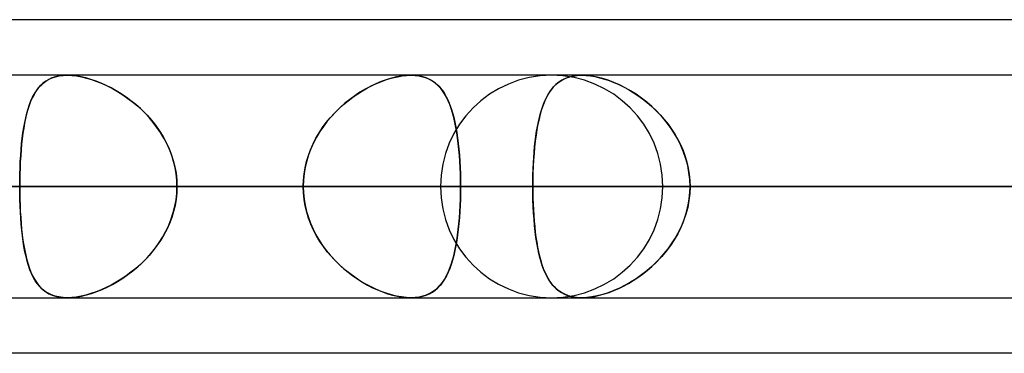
# Model space of a CAD drawing. Header units: millimetres. Extents: x -156 to 156, y -132 to 52.
# Tile 9 of 79: x -63.39 to -58.96, y -64 to -62.5. Entities that reach past the tile are written whole.
import ezdxf

# ---------------------------------------------------------------- set-up
doc = ezdxf.new("R2010")
doc.units = ezdxf.units.MM
doc.layers.add('MAIN-1', color=7, linetype='Continuous')

msp = doc.modelspace()

# ---------------------------------------------------------------- linework, layer by layer
at = {"layer": 'MAIN-1'}
for p, q in [((-39.5713, -62.5), (-71.9395, -62.5)), ((-36.3893, -62.5), (-68.7575, -62.5)), ((-39.5713, -62.5), (-68.7575, -62.5)), ((-36.3893, -62.5), (-68.5488, -62.5)), ((-61.633, -62.75), (-84.4, -62.75)), ((-61.633, -62.75), (-84.4, -62.75)), ((-56.1142, -62.75), (-76.6, -62.75)), ((-56.1142, -62.75), (-76.6, -62.75)), ((-50.5947, -62.75), (-68.8, -62.75)), ((-50.5947, -62.75), (-68.8, -62.75)), ((68.5822, -62.75), (-68.5822, -62.75)), ((68.5822, -62.75), (-68.5822, -62.75)), ((-63.2627, -62.7687), (-63.2761, -62.7767)), ((-63.2749, -62.7759), (-63.2616, -62.7681)), ((-63.2481, -62.762), (-63.2627, -62.7687)), ((-63.2616, -62.7681), (-63.2472, -62.7616)), ((-63.2324, -62.7568), (-63.2481, -62.762)), ((-63.2472, -62.7616), (-63.2316, -62.7566)), ((-63.2155, -62.753), (-63.2324, -62.7568)), ((-63.2316, -62.7566), (-63.2149, -62.7529)), ((-63.1976, -62.7507), (-63.2155, -62.753)), ((-63.2149, -62.7529), (-63.1973, -62.7507)), ((-63.1788, -62.75), (-63.1976, -62.7507)), ((-63.1973, -62.7507), (-63.1787, -62.75)), ((-63.159, -62.7507), (-63.1788, -62.75)), ((-63.1787, -62.75), (-63.1585, -62.7508)), ((63.1787, -62.75), (-63.1787, -62.75)), ((63.1787, -62.75), (-63.1787, -62.75)), ((-63.1384, -62.7529), (-63.159, -62.7507)), ((-63.1585, -62.7508), (-63.1374, -62.7531)), ((-63.117, -62.7566), (-63.1384, -62.7529)), ((-63.1374, -62.7531), (-63.1153, -62.757)), ((-63.0949, -62.7618), (-63.117, -62.7566)), ((-63.1153, -62.757), (-63.0926, -62.7624)), ((-63.0724, -62.7683), (-63.0949, -62.7618)), ((-63.0926, -62.7624), (-63.0695, -62.7692)), ((-63.0497, -62.7761), (-63.0724, -62.7683)), ((-63.0695, -62.7692), (-63.0462, -62.7774)), ((-61.7439, -62.77), (-61.7675, -62.7786)), ((-61.7604, -62.7759), (-61.7381, -62.7681)), ((-61.7205, -62.7629), (-61.7439, -62.77)), ((-61.7381, -62.7681), (-61.7159, -62.7617)), ((-61.6975, -62.7573), (-61.7205, -62.7629)), ((-61.7159, -62.7617), (-61.6941, -62.7566)), ((-61.6751, -62.7532), (-61.6975, -62.7573)), ((-61.6941, -62.7566), (-61.6729, -62.7529)), ((-61.6535, -62.7508), (-61.6751, -62.7532)), ((-61.6729, -62.7529), (-61.6525, -62.7507)), ((-61.633, -62.75), (-61.6535, -62.7508)), ((-61.6525, -62.7507), (-61.633, -62.75)), ((-61.633, -62.75), (-61.6145, -62.7507)), ((-61.6142, -62.7507), (-61.633, -62.75)), ((-61.6145, -62.7507), (-61.5968, -62.7529)), ((-61.5964, -62.7529), (-61.6142, -62.7507)), ((-61.5968, -62.7529), (-61.5801, -62.7565)), ((-61.5795, -62.7567), (-61.5964, -62.7529)), ((-61.5801, -62.7565), (-61.5644, -62.7615)), ((-61.5637, -62.7618), (-61.5795, -62.7567)), ((-61.5644, -62.7615), (-61.5498, -62.7679)), ((-61.549, -62.7683), (-61.5637, -62.7618)), ((-61.5498, -62.7679), (-61.5363, -62.7756)), ((-61.5354, -62.7761), (-61.549, -62.7683)), ((-45.074, -62.75), (-61, -62.75)), ((-45.074, -62.75), (-61, -62.75)), ((-60.9585, -62.7746), (-60.9459, -62.7676)), ((-60.9379, -62.7639), (-60.9533, -62.7715)), ((-60.9459, -62.7676), (-60.9323, -62.7616)), ((-60.9212, -62.7579), (-60.9379, -62.7639)), ((-60.9323, -62.7616), (-60.9177, -62.7569)), ((-60.9031, -62.7535), (-60.9212, -62.7579)), ((-60.9177, -62.7569), (-60.9022, -62.7533)), ((-60.8837, -62.7509), (-60.9031, -62.7535)), ((-60.9022, -62.7533), (-60.8858, -62.751)), ((-60.8858, -62.751), (-60.8687, -62.7501)), ((-60.8634, -62.75), (-60.8837, -62.7509)), ((-60.8687, -62.7501), (-60.8678, -62.75)), ((-60.8678, -62.75), (-60.8669, -62.75)), ((-60.8669, -62.75), (-60.866, -62.75)), ((-60.866, -62.75), (-60.8652, -62.75)), ((-60.8652, -62.75), (-60.8643, -62.75)), ((-60.8643, -62.75), (-60.8634, -62.75)), ((-58.4721, -62.75), (-60.8635, -62.75)), ((-58.4721, -62.75), (-60.8635, -62.75)), ((-60.8415, -62.7509), (-60.8634, -62.75)), ((-60.8634, -62.75), (-60.8447, -62.7507)), ((-60.8447, -62.7507), (-60.8252, -62.7527)), ((-60.8186, -62.7536), (-60.8415, -62.7509)), ((-60.8252, -62.7527), (-60.8049, -62.7561)), ((-60.7947, -62.7582), (-60.8186, -62.7536)), ((-60.8049, -62.7561), (-60.784, -62.7608)), ((-60.7701, -62.7645), (-60.7947, -62.7582)), ((-60.784, -62.7608), (-60.7628, -62.7667)), ((-60.7451, -62.7725), (-60.7701, -62.7645)), ((-60.7628, -62.7667), (-60.7413, -62.7739)), ((-63.3103, -62.8085), (-63.3199, -62.8216)), ((-63.3182, -62.8192), (-63.3087, -62.8066)), ((-63.2999, -62.7967), (-63.3103, -62.8085)), ((-63.3087, -62.8066), (-63.2984, -62.7951)), ((-63.2885, -62.786), (-63.2999, -62.7967)), ((-63.2984, -62.7951), (-63.2871, -62.7849)), ((-63.2761, -62.7767), (-63.2885, -62.786)), ((-63.2871, -62.7849), (-63.2749, -62.7759)), ((-63.0268, -62.7852), (-63.0497, -62.7761)), ((-63.0462, -62.7774), (-63.0228, -62.7869)), ((-63.004, -62.7955), (-63.0268, -62.7852)), ((-63.0228, -62.7869), (-62.9993, -62.7977)), ((-62.9812, -62.8069), (-63.004, -62.7955)), ((-62.9993, -62.7977), (-62.9759, -62.8098)), ((-62.9587, -62.8195), (-62.9812, -62.8069)), ((-62.9759, -62.8098), (-62.9525, -62.8231)), ((-61.8387, -62.8126), (-61.8621, -62.8265)), ((-61.8501, -62.8192), (-61.8278, -62.8066)), ((-61.815, -62.7999), (-61.8387, -62.8126)), ((-61.8278, -62.8066), (-61.8054, -62.7951)), ((-61.7912, -62.7885), (-61.815, -62.7999)), ((-61.8054, -62.7951), (-61.7829, -62.7849)), ((-61.7675, -62.7786), (-61.7912, -62.7885)), ((-61.7829, -62.7849), (-61.7604, -62.7759)), ((-61.5363, -62.7756), (-61.5238, -62.7845)), ((-61.5229, -62.7852), (-61.5354, -62.7761)), ((-61.5238, -62.7845), (-61.5122, -62.7946)), ((-61.5113, -62.7955), (-61.5229, -62.7852)), ((-61.5122, -62.7946), (-61.5015, -62.8059)), ((-61.5006, -62.8069), (-61.5113, -62.7955)), ((-61.5015, -62.8059), (-61.4916, -62.8184)), ((-61.4908, -62.8195), (-61.5006, -62.8069)), ((-61.0094, -62.8256), (-61.0007, -62.8134)), ((-60.9924, -62.8034), (-61.0033, -62.8169)), ((-61.0007, -62.8134), (-60.9913, -62.8022)), ((-60.9805, -62.7914), (-60.9924, -62.8034)), ((-60.9913, -62.8022), (-60.9812, -62.792)), ((-60.9812, -62.792), (-60.9703, -62.7828)), ((-60.9675, -62.7807), (-60.9805, -62.7914)), ((-60.9703, -62.7828), (-60.9585, -62.7746)), ((-60.9533, -62.7715), (-60.9675, -62.7807)), ((-60.7199, -62.7821), (-60.7451, -62.7725)), ((-60.7413, -62.7739), (-60.7197, -62.7823)), ((-60.6947, -62.7933), (-60.7199, -62.7821)), ((-60.7197, -62.7823), (-60.6979, -62.7918)), ((-60.6979, -62.7918), (-60.6762, -62.8024)), ((-60.6696, -62.8059), (-60.6947, -62.7933)), ((-60.6762, -62.8024), (-60.6545, -62.8142)), ((-60.6447, -62.8199), (-60.6696, -62.8059)), ((-60.6545, -62.8142), (-60.6329, -62.8272)), ((-63.3366, -62.8512), (-63.3438, -62.8676)), ((-63.3424, -62.8643), (-63.335, -62.848)), ((-63.3286, -62.8358), (-63.3366, -62.8512)), ((-63.335, -62.848), (-63.327, -62.833)), ((-63.3199, -62.8216), (-63.3286, -62.8358)), ((-63.327, -62.833), (-63.3182, -62.8192)), ((-62.9364, -62.8332), (-62.9587, -62.8195)), ((-62.9525, -62.8231), (-62.9293, -62.8378)), ((-62.9142, -62.8481), (-62.9364, -62.8332)), ((-62.9293, -62.8378), (-62.9063, -62.8537)), ((-62.8924, -62.8642), (-62.9142, -62.8481)), ((-62.9063, -62.8537), (-62.8838, -62.8709)), ((-61.9077, -62.8581), (-61.9296, -62.8756)), ((-61.9156, -62.8643), (-61.8941, -62.8481)), ((-61.8851, -62.8417), (-61.9077, -62.8581)), ((-61.8941, -62.8481), (-61.8722, -62.833)), ((-61.8621, -62.8265), (-61.8851, -62.8417)), ((-61.8722, -62.833), (-61.8501, -62.8192)), ((-61.4916, -62.8184), (-61.4824, -62.8321)), ((-61.4817, -62.8332), (-61.4908, -62.8195)), ((-61.4824, -62.8321), (-61.4739, -62.847)), ((-61.4733, -62.8481), (-61.4817, -62.8332)), ((-61.4739, -62.847), (-61.466, -62.863)), ((-61.4655, -62.8642), (-61.4733, -62.8481)), ((-61.0319, -62.8683), (-61.025, -62.8531)), ((-61.0224, -62.8479), (-61.0306, -62.8653)), ((-61.025, -62.8531), (-61.0174, -62.8388)), ((-61.0133, -62.8317), (-61.0224, -62.8479)), ((-61.0174, -62.8388), (-61.0094, -62.8256)), ((-61.0033, -62.8169), (-61.0133, -62.8317)), ((-60.6201, -62.8354), (-60.6447, -62.8199)), ((-60.6329, -62.8272), (-60.6115, -62.8412)), ((-60.5958, -62.8524), (-60.6201, -62.8354)), ((-60.6115, -62.8412), (-60.5904, -62.8564)), ((-60.5719, -62.8709), (-60.5958, -62.8524)), ((-60.5904, -62.8564), (-60.5697, -62.8727)), ((-63.3609, -62.9198), (-63.3553, -62.9002)), ((-63.3504, -62.8852), (-63.3564, -62.9037)), ((-63.3553, -62.9002), (-63.3492, -62.8816)), ((-63.3438, -62.8676), (-63.3504, -62.8852)), ((-63.3492, -62.8816), (-63.3424, -62.8643)), ((-62.8711, -62.8814), (-62.8924, -62.8642)), ((-62.8838, -62.8709), (-62.8618, -62.8894)), ((-62.8503, -62.8998), (-62.8711, -62.8814)), ((-62.8618, -62.8894), (-62.8405, -62.909)), ((-62.8302, -62.9193), (-62.8503, -62.8998)), ((-61.9769, -62.9199), (-61.9571, -62.9002)), ((-61.9508, -62.8943), (-61.9712, -62.9141)), ((-61.9571, -62.9002), (-61.9367, -62.8817)), ((-61.9296, -62.8756), (-61.9508, -62.8943)), ((-61.9367, -62.8817), (-61.9156, -62.8643)), ((-61.466, -62.863), (-61.4588, -62.8803)), ((-61.4583, -62.8814), (-61.4655, -62.8642)), ((-61.4588, -62.8803), (-61.4521, -62.8986)), ((-61.4517, -62.8998), (-61.4583, -62.8814)), ((-61.4521, -62.8986), (-61.446, -62.9182)), ((-61.4457, -62.9193), (-61.4517, -62.8998)), ((-61.0498, -62.9199), (-61.0443, -62.9017)), ((-61.0381, -62.8839), (-61.0449, -62.9037)), ((-61.0443, -62.9017), (-61.0384, -62.8845)), ((-61.0384, -62.8845), (-61.0319, -62.8683)), ((-61.0306, -62.8653), (-61.0381, -62.8839)), ((-60.5487, -62.8908), (-60.5719, -62.8709)), ((-60.5697, -62.8727), (-60.5495, -62.8901)), ((-60.5495, -62.8901), (-60.5299, -62.9085)), ((-60.5263, -62.9121), (-60.5487, -62.8908)), ((-63.3668, -62.9438), (-63.3712, -62.9652)), ((-63.3706, -62.9624), (-63.366, -62.9406)), ((-63.3618, -62.9232), (-63.3668, -62.9438)), ((-63.366, -62.9406), (-63.3609, -62.9198)), ((-63.3564, -62.9037), (-63.3618, -62.9232)), ((-62.8405, -62.909), (-62.8201, -62.9299)), ((-62.8109, -62.9398), (-62.8302, -62.9193)), ((-62.8201, -62.9299), (-62.8006, -62.9518)), ((-62.7926, -62.9615), (-62.8109, -62.9398)), ((-62.0137, -62.9624), (-61.9958, -62.9406)), ((-61.9907, -62.9349), (-62.0092, -62.9567)), ((-61.9958, -62.9406), (-61.9769, -62.9199)), ((-61.9712, -62.9141), (-61.9907, -62.9349)), ((-61.446, -62.9182), (-61.4404, -62.9388)), ((-61.4401, -62.9398), (-61.4457, -62.9193)), ((-61.4404, -62.9388), (-61.4353, -62.9604)), ((-61.4351, -62.9615), (-61.4401, -62.9398)), ((-61.0567, -62.9468), (-61.0617, -62.97)), ((-61.0594, -62.9591), (-61.0548, -62.939)), ((-61.0511, -62.9247), (-61.0567, -62.9468)), ((-61.0548, -62.939), (-61.0498, -62.9199)), ((-61.0449, -62.9037), (-61.0511, -62.9247)), ((-60.5299, -62.9085), (-60.511, -62.9279)), ((-60.5048, -62.9348), (-60.5263, -62.9121)), ((-60.511, -62.9279), (-60.493, -62.9483)), ((-60.4845, -62.9588), (-60.5048, -62.9348)), ((-63.3751, -62.9876), (-63.3787, -63.0109)), ((-63.3783, -63.0086), (-63.3747, -62.9851)), ((-63.3712, -62.9652), (-63.3751, -62.9876)), ((-63.3747, -62.9851), (-63.3706, -62.9624)), ((-62.8006, -62.9518), (-62.7822, -62.9748)), ((-62.7754, -62.9841), (-62.7926, -62.9615)), ((-62.7822, -62.9748), (-62.7651, -62.9989)), ((-62.7594, -63.0077), (-62.7754, -62.9841)), ((-62.0461, -63.0087), (-62.0305, -62.9851)), ((-62.0265, -62.9796), (-62.0427, -63.0034)), ((-62.0305, -62.9851), (-62.0137, -62.9624)), ((-62.0092, -62.9567), (-62.0265, -62.9796)), ((-61.4353, -62.9604), (-61.4308, -62.9829)), ((-61.4306, -62.9841), (-61.4351, -62.9615)), ((-61.4308, -62.9829), (-61.4267, -63.0065)), ((-61.4265, -63.0077), (-61.4306, -62.9841)), ((-61.0673, -63.0015), (-61.0636, -62.9799)), ((-61.0617, -62.97), (-61.0661, -62.9943)), ((-61.0636, -62.9799), (-61.0594, -62.9591)), ((-60.493, -62.9483), (-60.476, -62.9697)), ((-60.4655, -62.984), (-60.4845, -62.9588)), ((-60.476, -62.9697), (-60.46, -62.9918)), ((-60.448, -63.0103), (-60.4655, -62.984)), ((-60.46, -62.9918), (-60.4452, -63.0149)), ((-63.3818, -63.035), (-63.3845, -63.06)), ((-63.3843, -63.0583), (-63.3815, -63.0331)), ((-63.3787, -63.0109), (-63.3818, -63.035)), ((-63.3815, -63.0331), (-63.3783, -63.0086)), ((-62.7651, -62.9989), (-62.7494, -63.0239)), ((-62.7447, -63.0321), (-62.7594, -63.0077)), ((-62.7494, -63.0239), (-62.7351, -63.0498)), ((-62.7314, -63.0573), (-62.7447, -63.0321)), ((-62.0732, -63.0584), (-62.0603, -63.0331)), ((-62.0575, -63.0281), (-62.0709, -63.0537)), ((-62.0603, -63.0331), (-62.0461, -63.0087)), ((-62.0427, -63.0034), (-62.0575, -63.0281)), ((-61.4267, -63.0065), (-61.4231, -63.0309)), ((-61.4229, -63.0321), (-61.4265, -63.0077)), ((-61.4231, -63.0309), (-61.4199, -63.0562)), ((-61.4198, -63.0573), (-61.4229, -63.0321)), ((-61.0737, -63.047), (-61.0707, -63.0239)), ((-61.0701, -63.0196), (-61.0735, -63.0459)), ((-61.0707, -63.0239), (-61.0673, -63.0015)), ((-61.0661, -62.9943), (-61.0701, -63.0196)), ((-60.4322, -63.0377), (-60.448, -63.0103)), ((-60.4452, -63.0149), (-60.4316, -63.0387)), ((-63.3845, -63.06), (-63.3868, -63.0856)), ((-63.3867, -63.0843), (-63.3843, -63.0583)), ((-62.7351, -63.0498), (-62.7224, -63.0767)), ((-62.7196, -63.0834), (-62.7314, -63.0573)), ((-62.7224, -63.0767), (-62.7114, -63.1044)), ((-62.0829, -63.0801), (-62.0931, -63.1072)), ((-62.0846, -63.0844), (-62.0732, -63.0584)), ((-62.0709, -63.0537), (-62.0829, -63.0801)), ((-61.4199, -63.0562), (-61.4172, -63.0823)), ((-61.4171, -63.0833), (-61.4198, -63.0573)), ((-61.0765, -63.0732), (-61.079, -63.1013)), ((-61.0785, -63.0953), (-61.0763, -63.0708)), ((-61.0735, -63.0459), (-61.0765, -63.0732)), ((-61.0763, -63.0708), (-61.0737, -63.047)), ((-60.4181, -63.0661), (-60.4322, -63.0377)), ((-60.4316, -63.0387), (-60.4194, -63.0634)), ((-60.4194, -63.0634), (-60.4085, -63.0887)), ((-60.406, -63.0954), (-60.4181, -63.0661)), ((-63.3903, -63.1381), (-63.3887, -63.111)), ((-63.3887, -63.1119), (-63.3903, -63.1388)), ((-63.3887, -63.111), (-63.3867, -63.0843)), ((-63.3868, -63.0856), (-63.3887, -63.1119)), ((-62.7094, -63.1101), (-62.7196, -63.0834)), ((-62.7114, -63.1044), (-62.7023, -63.1326)), ((-62.701, -63.1374), (-62.7094, -63.1101)), ((-62.1025, -63.1382), (-62.0944, -63.111)), ((-62.0931, -63.1072), (-62.1017, -63.135)), ((-62.0944, -63.111), (-62.0846, -63.0844)), ((-61.4172, -63.0823), (-61.4149, -63.1092)), ((-61.4148, -63.1101), (-61.4171, -63.0833)), ((-61.4149, -63.1092), (-61.413, -63.1365)), ((-61.4129, -63.1374), (-61.4148, -63.1101)), ((-61.0819, -63.1456), (-61.0804, -63.1203)), ((-61.079, -63.1013), (-61.081, -63.1301)), ((-61.0804, -63.1203), (-61.0785, -63.0953)), ((-60.4085, -63.0887), (-60.3992, -63.1146)), ((-60.3958, -63.1254), (-60.406, -63.0954)), ((-60.3992, -63.1146), (-60.3915, -63.141)), ((-63.3924, -63.1935), (-63.3916, -63.1656)), ((-63.3916, -63.1662), (-63.3924, -63.1939)), ((-63.3916, -63.1656), (-63.3903, -63.1381)), ((-63.3903, -63.1388), (-63.3916, -63.1662)), ((-62.7023, -63.1326), (-62.6951, -63.1614)), ((-62.6943, -63.1651), (-62.701, -63.1374)), ((-62.6951, -63.1614), (-62.6899, -63.1905)), ((-62.6895, -63.1931), (-62.6943, -63.1651)), ((-62.1135, -63.1935), (-62.1089, -63.1657)), ((-62.1084, -63.1633), (-62.1133, -63.192)), ((-62.1089, -63.1657), (-62.1025, -63.1382)), ((-62.1017, -63.135), (-62.1084, -63.1633)), ((-61.413, -63.1365), (-61.4115, -63.1643)), ((-61.4115, -63.1651), (-61.4129, -63.1374)), ((-61.4115, -63.1643), (-61.4105, -63.1925)), ((-61.4105, -63.1931), (-61.4115, -63.1651)), ((-61.0826, -63.1595), (-61.0838, -63.1894)), ((-61.0831, -63.1713), (-61.0819, -63.1456)), ((-61.081, -63.1301), (-61.0826, -63.1595)), ((-60.3878, -63.156), (-60.3958, -63.1254)), ((-60.3915, -63.141), (-60.3854, -63.1677)), ((-60.3821, -63.187), (-60.3878, -63.156)), ((-60.3854, -63.1677), (-60.381, -63.1948)), ((-63.393, -63.2216), (-63.3924, -63.1935)), ((-63.3924, -63.1939), (-63.393, -63.2219)), ((-62.6899, -63.1905), (-62.6867, -63.2201)), ((-62.6866, -63.2214), (-62.6895, -63.1931)), ((-62.1163, -63.2216), (-62.1135, -63.1935)), ((-62.1133, -63.192), (-62.1162, -63.2209)), ((-61.4105, -63.1925), (-61.4099, -63.2211)), ((-61.4098, -63.2214), (-61.4105, -63.1931)), ((-61.0845, -63.2235), (-61.084, -63.1973)), ((-61.0838, -63.1894), (-61.0844, -63.2196)), ((-61.084, -63.1973), (-61.0831, -63.1713)), ((-60.3786, -63.2184), (-60.3821, -63.187)), ((-60.381, -63.1948), (-60.3783, -63.2223)), ((-84.9, -63.25), (-62.1172, -63.25)), ((-62.1172, -63.25), (-84.9, -63.25)), ((-61.4096, -63.25), (-83.9, -63.25)), ((-83.9, -63.25), (-61.4096, -63.25)), ((-77.1, -63.25), (-56.598, -63.25)), ((-56.598, -63.25), (-77.1, -63.25)), ((-55.8903, -63.25), (-76.1, -63.25)), ((-76.1, -63.25), (-55.8903, -63.25)), ((-69.3, -63.25), (-51.0779, -63.25)), ((-51.0779, -63.25), (-69.3, -63.25)), ((-69.0087, -63.25), (69.0087, -63.25)), ((69.0087, -63.25), (-69.0087, -63.25)), ((-50.3701, -63.25), (-68.3, -63.25)), ((-68.3, -63.25), (-50.3701, -63.25)), ((68.2038, -63.25), (-68.2038, -63.25)), ((-68.2038, -63.25), (68.2038, -63.25)), ((-68.2038, -63.25), (-63.3931, -63.25)), ((-63.3931, -63.25), (-68.2038, -63.25)), ((-62.1172, -63.25), (-66.9283, -63.25)), ((-66.9283, -63.25), (-62.1172, -63.25)), ((-65.8937, -63.25), (-61.0847, -63.25)), ((-61.0847, -63.25), (-65.8937, -63.25)), ((-58.9633, -63.25), (-63.7724, -63.25)), ((-63.7724, -63.25), (-58.9633, -63.25)), ((-63.3931, -63.25), (-63.393, -63.2216)), ((-63.393, -63.2219), (-63.3931, -63.25)), ((-63.3931, -63.25), (63.3931, -63.25)), ((-63.393, -63.2791), (-63.3931, -63.25)), ((-63.3931, -63.25), (-63.393, -63.2784)), ((63.3931, -63.25), (-63.3931, -63.25)), ((-62.6867, -63.2201), (-62.6857, -63.25)), ((-62.6867, -63.2799), (-62.6857, -63.25)), ((-62.6857, -63.25), (-62.6866, -63.2214)), ((-62.6857, -63.25), (-62.6866, -63.2786)), ((62.6857, -63.25), (-62.6857, -63.25)), ((-62.6857, -63.25), (62.6857, -63.25)), ((-62.6857, -63.25), (-57.8746, -63.25)), ((-57.8746, -63.25), (-62.6857, -63.25)), ((-62.1162, -63.2209), (-62.1172, -63.25)), ((-62.1172, -63.25), (-62.1163, -63.2216)), ((-62.1172, -63.25), (-62.1163, -63.2784)), ((-62.1162, -63.2791), (-62.1172, -63.25)), ((-61.5, -63.25), (-45.5566, -63.25)), ((-45.5566, -63.25), (-61.5, -63.25)), ((-61.4099, -63.2211), (-61.4096, -63.25)), ((-61.4099, -63.2789), (-61.4096, -63.25)), ((-61.4096, -63.25), (-61.4098, -63.2214)), ((-61.4096, -63.25), (-61.4098, -63.2786)), ((-56.598, -63.25), (-61.4096, -63.25)), ((-61.4096, -63.25), (-56.598, -63.25)), ((-61.0844, -63.2196), (-61.0847, -63.25)), ((-61.0847, -63.25), (-61.0845, -63.2235)), ((-61.0847, -63.25), (-58.9633, -63.25)), ((-61.0844, -63.2801), (-61.0847, -63.25)), ((-61.0847, -63.25), (-61.0845, -63.2767)), ((-58.9633, -63.25), (-61.0847, -63.25)), ((-44.8487, -63.25), (-60.5, -63.25)), ((-60.5, -63.25), (-44.8487, -63.25)), ((-60.3774, -63.25), (-60.3786, -63.2184)), ((-60.3774, -63.25), (-60.3786, -63.2816)), ((-60.3783, -63.2223), (-60.3774, -63.25)), ((-60.3783, -63.2777), (-60.3774, -63.25)), ((-58.2561, -63.25), (-60.3774, -63.25)), ((-60.3774, -63.25), (-58.2561, -63.25)), ((-60.3774, -63.25), (-55.5683, -63.25)), ((-55.5683, -63.25), (-60.3774, -63.25)), ((-63.393, -63.2784), (-63.3924, -63.3065)), ((-63.3924, -63.308), (-63.393, -63.2791)), ((-62.6899, -63.3095), (-62.6867, -63.2799)), ((-62.6866, -63.2786), (-62.6895, -63.3069)), ((-62.1163, -63.2784), (-62.1135, -63.3065)), ((-62.1133, -63.308), (-62.1162, -63.2791)), ((-61.4098, -63.2786), (-61.4105, -63.3069)), ((-61.4105, -63.3075), (-61.4099, -63.2789)), ((-61.0845, -63.2767), (-61.084, -63.3032)), ((-61.0838, -63.3101), (-61.0844, -63.2801)), ((-60.3786, -63.2816), (-60.3821, -63.313)), ((-60.381, -63.3052), (-60.3783, -63.2777)), ((-63.3924, -63.3065), (-63.3916, -63.3344)), ((-63.3915, -63.3367), (-63.3924, -63.308)), ((-63.3916, -63.3344), (-63.3903, -63.3619)), ((-63.3901, -63.365), (-63.3915, -63.3367)), ((-62.7023, -63.3674), (-62.6951, -63.3386)), ((-62.6943, -63.3349), (-62.701, -63.3626)), ((-62.6951, -63.3386), (-62.6899, -63.3095)), ((-62.6895, -63.3069), (-62.6943, -63.3349)), ((-62.1135, -63.3065), (-62.1089, -63.3343)), ((-62.1084, -63.3367), (-62.1133, -63.308)), ((-62.1089, -63.3343), (-62.1025, -63.3618)), ((-62.1017, -63.365), (-62.1084, -63.3367)), ((-61.413, -63.3635), (-61.4115, -63.3357)), ((-61.4115, -63.3349), (-61.4129, -63.3626)), ((-61.4105, -63.3069), (-61.4115, -63.3349)), ((-61.4115, -63.3357), (-61.4105, -63.3075)), ((-61.084, -63.3032), (-61.0831, -63.3294)), ((-61.0827, -63.3397), (-61.0838, -63.3101)), ((-61.0831, -63.3294), (-61.0819, -63.3554)), ((-61.0811, -63.3689), (-61.0827, -63.3397)), ((-60.3878, -63.344), (-60.3958, -63.3746)), ((-60.3915, -63.359), (-60.3854, -63.3323)), ((-60.3821, -63.313), (-60.3878, -63.344)), ((-60.3854, -63.3323), (-60.381, -63.3052)), ((-63.3903, -63.3619), (-63.3887, -63.389)), ((-63.3884, -63.3928), (-63.3901, -63.365)), ((-63.3887, -63.389), (-63.3867, -63.4157)), ((-62.7094, -63.3899), (-62.7196, -63.4166)), ((-62.7114, -63.3956), (-62.7023, -63.3674)), ((-62.701, -63.3626), (-62.7094, -63.3899)), ((-62.1025, -63.3618), (-62.0944, -63.389)), ((-62.0931, -63.3928), (-62.1017, -63.365)), ((-62.0944, -63.389), (-62.0846, -63.4156)), ((-61.4148, -63.3899), (-61.4171, -63.4167)), ((-61.4149, -63.3908), (-61.413, -63.3635)), ((-61.4129, -63.3626), (-61.4148, -63.3899)), ((-61.0819, -63.3554), (-61.0803, -63.3809)), ((-61.0791, -63.3975), (-61.0811, -63.3689)), ((-61.0803, -63.3809), (-61.0784, -63.4061)), ((-60.4085, -63.4113), (-60.3992, -63.3854)), ((-60.3958, -63.3746), (-60.406, -63.4046)), ((-60.3992, -63.3854), (-60.3915, -63.359)), ((-63.3863, -63.4199), (-63.3884, -63.3928)), ((-63.3867, -63.4157), (-63.3843, -63.4417)), ((-63.3838, -63.4463), (-63.3863, -63.4199)), ((-62.7351, -63.4502), (-62.7224, -63.4233)), ((-62.7196, -63.4166), (-62.7314, -63.4427)), ((-62.7224, -63.4233), (-62.7114, -63.3956)), ((-62.0829, -63.4199), (-62.0931, -63.3928)), ((-62.0846, -63.4156), (-62.0732, -63.4416)), ((-62.0709, -63.4463), (-62.0829, -63.4199)), ((-61.4199, -63.4438), (-61.4172, -63.4177)), ((-61.4171, -63.4167), (-61.4198, -63.4427)), ((-61.4172, -63.4177), (-61.4149, -63.3908)), ((-61.0766, -63.4254), (-61.0791, -63.3975)), ((-61.0784, -63.4061), (-61.0761, -63.4308)), ((-61.0737, -63.4525), (-61.0766, -63.4254)), ((-61.0761, -63.4308), (-61.0734, -63.4548)), ((-60.4181, -63.4339), (-60.4322, -63.4623)), ((-60.4194, -63.4366), (-60.4085, -63.4113)), ((-60.406, -63.4046), (-60.4181, -63.4339)), ((-63.3843, -63.4417), (-63.3815, -63.4669)), ((-63.3809, -63.4719), (-63.3838, -63.4463)), ((-63.3815, -63.4669), (-63.3783, -63.4914)), ((-63.3776, -63.4967), (-63.3809, -63.4719)), ((-62.7651, -63.5011), (-62.7494, -63.4761)), ((-62.7447, -63.4679), (-62.7594, -63.4923)), ((-62.7494, -63.4761), (-62.7351, -63.4502)), ((-62.7314, -63.4427), (-62.7447, -63.4679)), ((-62.0732, -63.4416), (-62.0603, -63.4669)), ((-62.0575, -63.4719), (-62.0709, -63.4463)), ((-62.0603, -63.4669), (-62.0461, -63.4913)), ((-62.0427, -63.4966), (-62.0575, -63.4719)), ((-61.4267, -63.4935), (-61.4231, -63.4691)), ((-61.4229, -63.4679), (-61.4265, -63.4923)), ((-61.4231, -63.4691), (-61.4199, -63.4438)), ((-61.4198, -63.4427), (-61.4229, -63.4679)), ((-61.0703, -63.4786), (-61.0737, -63.4525)), ((-61.0734, -63.4548), (-61.0704, -63.4781)), ((-61.0704, -63.4781), (-61.067, -63.5006)), ((-61.0665, -63.5038), (-61.0703, -63.4786)), ((-60.4322, -63.4623), (-60.448, -63.4897)), ((-60.4452, -63.4851), (-60.4316, -63.4613)), ((-60.4316, -63.4613), (-60.4194, -63.4366)), ((-63.3783, -63.4914), (-63.3747, -63.5149)), ((-63.3738, -63.5205), (-63.3776, -63.4967)), ((-63.3747, -63.5149), (-63.3706, -63.5376)), ((-63.3695, -63.5433), (-63.3738, -63.5205)), ((-62.7754, -63.5159), (-62.7926, -63.5385)), ((-62.7822, -63.5252), (-62.7651, -63.5011)), ((-62.7594, -63.4923), (-62.7754, -63.5159)), ((-62.0461, -63.4913), (-62.0305, -63.5149)), ((-62.0265, -63.5204), (-62.0427, -63.4966)), ((-62.0305, -63.5149), (-62.0137, -63.5376)), ((-62.0092, -63.5433), (-62.0265, -63.5204)), ((-61.4353, -63.5396), (-61.4308, -63.5171)), ((-61.4306, -63.5159), (-61.4351, -63.5385)), ((-61.4308, -63.5171), (-61.4267, -63.4935)), ((-61.4265, -63.4923), (-61.4306, -63.5159)), ((-61.067, -63.5006), (-61.0632, -63.5223)), ((-61.0621, -63.528), (-61.0665, -63.5038)), ((-61.0632, -63.5223), (-61.0589, -63.5433)), ((-60.4655, -63.516), (-60.4845, -63.5412)), ((-60.476, -63.5303), (-60.46, -63.5082)), ((-60.448, -63.4897), (-60.4655, -63.516)), ((-60.46, -63.5082), (-60.4452, -63.4851)), ((-63.3706, -63.5376), (-63.366, -63.5594)), ((-63.3647, -63.5652), (-63.3695, -63.5433)), ((-63.366, -63.5594), (-63.3609, -63.5802)), ((-63.3594, -63.586), (-63.3647, -63.5652)), ((-62.8109, -63.5602), (-62.8302, -63.5807)), ((-62.8201, -63.5701), (-62.8006, -63.5482)), ((-62.7926, -63.5385), (-62.8109, -63.5602)), ((-62.8006, -63.5482), (-62.7822, -63.5252)), ((-62.0137, -63.5376), (-61.9958, -63.5594)), ((-61.9907, -63.5651), (-62.0092, -63.5433)), ((-61.9958, -63.5594), (-61.9769, -63.5801)), ((-61.9712, -63.5859), (-61.9907, -63.5651)), ((-61.446, -63.5818), (-61.4404, -63.5612)), ((-61.4401, -63.5602), (-61.4457, -63.5807)), ((-61.4404, -63.5612), (-61.4353, -63.5396)), ((-61.4351, -63.5385), (-61.4401, -63.5602)), ((-61.0572, -63.5511), (-61.0621, -63.528)), ((-61.0589, -63.5433), (-61.0542, -63.5634)), ((-61.0517, -63.5731), (-61.0572, -63.5511)), ((-61.0542, -63.5634), (-61.0491, -63.5826)), ((-60.5048, -63.5652), (-60.5263, -63.5879)), ((-60.511, -63.5721), (-60.493, -63.5517)), ((-60.4845, -63.5412), (-60.5048, -63.5652)), ((-60.493, -63.5517), (-60.476, -63.5303)), ((-63.3609, -63.5802), (-63.3553, -63.5998)), ((-63.3535, -63.6057), (-63.3594, -63.586)), ((-63.3553, -63.5998), (-63.3492, -63.6184)), ((-63.347, -63.6244), (-63.3535, -63.6057)), ((-62.8838, -63.6291), (-62.8618, -63.6106)), ((-62.8503, -63.6002), (-62.8711, -63.6186)), ((-62.8618, -63.6106), (-62.8405, -63.591)), ((-62.8302, -63.5807), (-62.8503, -63.6002)), ((-62.8405, -63.591), (-62.8201, -63.5701)), ((-61.9769, -63.5801), (-61.9571, -63.5998)), ((-61.9508, -63.6057), (-61.9712, -63.5859)), ((-61.9571, -63.5998), (-61.9367, -63.6183)), ((-61.9296, -63.6244), (-61.9508, -63.6057)), ((-61.4588, -63.6197), (-61.4521, -63.6014)), ((-61.4517, -63.6002), (-61.4583, -63.6186)), ((-61.4521, -63.6014), (-61.446, -63.5818)), ((-61.4457, -63.5807), (-61.4517, -63.6002)), ((-61.0457, -63.594), (-61.0517, -63.5731)), ((-61.0491, -63.5826), (-61.0435, -63.6008)), ((-61.039, -63.6138), (-61.0457, -63.594)), ((-61.0435, -63.6008), (-61.0374, -63.618)), ((-60.5487, -63.6092), (-60.5719, -63.6291)), ((-60.5697, -63.6273), (-60.5495, -63.6099)), ((-60.5495, -63.6099), (-60.5299, -63.5915)), ((-60.5263, -63.5879), (-60.5487, -63.6092)), ((-60.5299, -63.5915), (-60.511, -63.5721)), ((-63.3492, -63.6184), (-63.3424, -63.6357)), ((-63.3398, -63.6419), (-63.347, -63.6244)), ((-63.3424, -63.6357), (-63.335, -63.652)), ((-63.3318, -63.6583), (-63.3398, -63.6419)), ((-63.335, -63.652), (-63.327, -63.667)), ((-62.9142, -63.6519), (-62.9364, -63.6668)), ((-62.9293, -63.6622), (-62.9063, -63.6463)), ((-62.8924, -63.6358), (-62.9142, -63.6519)), ((-62.9063, -63.6463), (-62.8838, -63.6291)), ((-62.8711, -63.6186), (-62.8924, -63.6358)), ((-61.9367, -63.6183), (-61.9156, -63.6357)), ((-61.9077, -63.6419), (-61.9296, -63.6244)), ((-61.9156, -63.6357), (-61.8941, -63.6519)), ((-61.8851, -63.6583), (-61.9077, -63.6419)), ((-61.8941, -63.6519), (-61.8722, -63.667)), ((-61.4824, -63.6679), (-61.4739, -63.653)), ((-61.4733, -63.6519), (-61.4817, -63.6668)), ((-61.4739, -63.653), (-61.466, -63.637)), ((-61.4655, -63.6358), (-61.4733, -63.6519)), ((-61.466, -63.637), (-61.4588, -63.6197)), ((-61.4583, -63.6186), (-61.4655, -63.6358)), ((-61.0316, -63.6324), (-61.039, -63.6138)), ((-61.0374, -63.618), (-61.0308, -63.6343)), ((-61.0235, -63.6498), (-61.0316, -63.6324)), ((-61.0308, -63.6343), (-61.0237, -63.6495)), ((-61.0237, -63.6495), (-61.016, -63.6637)), ((-61.0147, -63.666), (-61.0235, -63.6498)), ((-60.5958, -63.6476), (-60.6201, -63.6646)), ((-60.6115, -63.6588), (-60.5904, -63.6436)), ((-60.5719, -63.6291), (-60.5958, -63.6476)), ((-60.5904, -63.6436), (-60.5697, -63.6273)), ((-63.3231, -63.6735), (-63.3318, -63.6583)), ((-63.327, -63.667), (-63.3182, -63.6808)), ((-63.3135, -63.6874), (-63.3231, -63.6735)), ((-63.3182, -63.6808), (-63.3087, -63.6934)), ((-63.3029, -63.7001), (-63.3135, -63.6874)), ((-63.3087, -63.6934), (-63.2984, -63.7049)), ((-63.2914, -63.7114), (-63.3029, -63.7001)), ((-62.9812, -63.6931), (-63.004, -63.7045)), ((-62.9993, -63.7023), (-62.9759, -63.6902)), ((-62.9587, -63.6805), (-62.9812, -63.6931)), ((-62.9759, -63.6902), (-62.9525, -63.6769)), ((-62.9364, -63.6668), (-62.9587, -63.6805)), ((-62.9525, -63.6769), (-62.9293, -63.6622)), ((-61.8621, -63.6735), (-61.8851, -63.6583)), ((-61.8722, -63.667), (-61.8501, -63.6808)), ((-61.8387, -63.6874), (-61.8621, -63.6735)), ((-61.8501, -63.6808), (-61.8278, -63.6934)), ((-61.815, -63.7001), (-61.8387, -63.6874)), ((-61.8278, -63.6934), (-61.8054, -63.7049)), ((-61.7912, -63.7115), (-61.815, -63.7001)), ((-61.5122, -63.7054), (-61.5015, -63.6941)), ((-61.5006, -63.6931), (-61.5113, -63.7045)), ((-61.5015, -63.6941), (-61.4916, -63.6816)), ((-61.4908, -63.6805), (-61.5006, -63.6931)), ((-61.4916, -63.6816), (-61.4824, -63.6679)), ((-61.4817, -63.6668), (-61.4908, -63.6805)), ((-61.016, -63.6637), (-61.0077, -63.6768)), ((-61.0049, -63.6809), (-61.0147, -63.666)), ((-61.0077, -63.6768), (-60.9988, -63.6889)), ((-60.9943, -63.6945), (-61.0049, -63.6809)), ((-60.9988, -63.6889), (-60.9892, -63.7)), ((-60.9826, -63.7067), (-60.9943, -63.6945)), ((-60.9892, -63.7), (-60.9789, -63.7101)), ((-60.6979, -63.7082), (-60.6762, -63.6976)), ((-60.6696, -63.6941), (-60.6947, -63.7067)), ((-60.6762, -63.6976), (-60.6545, -63.6858)), ((-60.6447, -63.6801), (-60.6696, -63.6941)), ((-60.6545, -63.6858), (-60.6329, -63.6728)), ((-60.6201, -63.6646), (-60.6447, -63.6801)), ((-60.6329, -63.6728), (-60.6115, -63.6588)), ((-63.2984, -63.7049), (-63.2871, -63.7151)), ((-63.2789, -63.7214), (-63.2914, -63.7114)), ((-63.2871, -63.7151), (-63.2749, -63.7241)), ((-63.2652, -63.73), (-63.2789, -63.7214)), ((-63.2749, -63.7241), (-63.2616, -63.7319)), ((-63.2503, -63.7371), (-63.2652, -63.73)), ((-63.2616, -63.7319), (-63.2472, -63.7384)), ((-63.2342, -63.7427), (-63.2503, -63.7371)), ((-63.2472, -63.7384), (-63.2316, -63.7434)), ((-63.2167, -63.7468), (-63.2342, -63.7427)), ((-63.2316, -63.7434), (-63.2149, -63.7471)), ((-63.117, -63.7434), (-63.1384, -63.7471)), ((-63.1374, -63.7469), (-63.1153, -63.743)), ((-63.0949, -63.7382), (-63.117, -63.7434)), ((-63.1153, -63.743), (-63.0926, -63.7376)), ((-63.0724, -63.7317), (-63.0949, -63.7382)), ((-63.0926, -63.7376), (-63.0695, -63.7308)), ((-63.0497, -63.7239), (-63.0724, -63.7317)), ((-63.0695, -63.7308), (-63.0462, -63.7226)), ((-63.0268, -63.7148), (-63.0497, -63.7239)), ((-63.0462, -63.7226), (-63.0228, -63.7131)), ((-63.004, -63.7045), (-63.0268, -63.7148)), ((-63.0228, -63.7131), (-62.9993, -63.7023)), ((-61.8054, -63.7049), (-61.7829, -63.7151)), ((-61.7675, -63.7214), (-61.7912, -63.7115)), ((-61.7829, -63.7151), (-61.7604, -63.7241)), ((-61.7439, -63.73), (-61.7675, -63.7214)), ((-61.7604, -63.7241), (-61.7381, -63.7319)), ((-61.7205, -63.7371), (-61.7439, -63.73)), ((-61.7381, -63.7319), (-61.7159, -63.7383)), ((-61.6975, -63.7427), (-61.7205, -63.7371)), ((-61.7159, -63.7383), (-61.6941, -63.7434)), ((-61.6751, -63.7468), (-61.6975, -63.7427)), ((-61.6941, -63.7434), (-61.6729, -63.7471)), ((-61.5968, -63.7471), (-61.5801, -63.7435)), ((-61.5795, -63.7433), (-61.5964, -63.7471)), ((-61.5801, -63.7435), (-61.5644, -63.7385)), ((-61.5637, -63.7382), (-61.5795, -63.7433)), ((-61.5644, -63.7385), (-61.5498, -63.7321)), ((-61.549, -63.7317), (-61.5637, -63.7382)), ((-61.5498, -63.7321), (-61.5363, -63.7244)), ((-61.5354, -63.7239), (-61.549, -63.7317)), ((-61.5363, -63.7244), (-61.5238, -63.7155)), ((-61.5229, -63.7148), (-61.5354, -63.7239)), ((-61.5238, -63.7155), (-61.5122, -63.7054)), ((-61.5113, -63.7045), (-61.5229, -63.7148)), ((-60.9699, -63.7175), (-60.9826, -63.7067)), ((-60.9789, -63.7101), (-60.9677, -63.7192)), ((-60.9561, -63.7269), (-60.9699, -63.7175)), ((-60.9677, -63.7192), (-60.9556, -63.7272)), ((-60.941, -63.7347), (-60.9561, -63.7269)), ((-60.9556, -63.7272), (-60.9426, -63.734)), ((-60.9426, -63.734), (-60.9286, -63.7397)), ((-60.9247, -63.741), (-60.941, -63.7347)), ((-60.9286, -63.7397), (-60.9136, -63.7442)), ((-60.907, -63.7457), (-60.9247, -63.741)), ((-60.9136, -63.7442), (-60.8977, -63.7474)), ((-60.8252, -63.7473), (-60.8049, -63.7439)), ((-60.7947, -63.7418), (-60.8186, -63.7464)), ((-60.8049, -63.7439), (-60.784, -63.7392)), ((-60.7701, -63.7355), (-60.7947, -63.7418)), ((-60.784, -63.7392), (-60.7628, -63.7333)), ((-60.7451, -63.7275), (-60.7701, -63.7355)), ((-60.7628, -63.7333), (-60.7413, -63.7261)), ((-60.7199, -63.7179), (-60.7451, -63.7275)), ((-60.7413, -63.7261), (-60.7197, -63.7177)), ((-60.6947, -63.7067), (-60.7199, -63.7179)), ((-60.7197, -63.7177), (-60.6979, -63.7082)), ((-84.4, -63.75), (-61.633, -63.75)), ((-84.4, -63.75), (-61.633, -63.75)), ((-76.6, -63.75), (-56.1142, -63.75)), ((-76.6, -63.75), (-56.1142, -63.75)), ((-68.8, -63.75), (-50.5947, -63.75)), ((-68.8, -63.75), (-50.5947, -63.75)), ((-68.6965, -63.75), (68.6965, -63.75)), ((-68.6965, -63.75), (68.6965, -63.75)), ((-63.1982, -63.7492), (-63.2167, -63.7468)), ((-63.2149, -63.7471), (-63.1973, -63.7493)), ((-63.1788, -63.75), (-63.1982, -63.7492)), ((-63.1973, -63.7493), (-63.1787, -63.75)), ((-63.159, -63.7493), (-63.1788, -63.75)), ((-63.1787, -63.75), (-63.1585, -63.7492)), ((-63.1787, -63.75), (63.1787, -63.75)), ((-63.1787, -63.75), (63.1787, -63.75)), ((-63.1384, -63.7471), (-63.159, -63.7493)), ((-63.1585, -63.7492), (-63.1374, -63.7469)), ((-61.6535, -63.7492), (-61.6751, -63.7468)), ((-61.6729, -63.7471), (-61.6525, -63.7493)), ((-61.633, -63.75), (-61.6535, -63.7492)), ((-61.6525, -63.7493), (-61.633, -63.75)), ((-61.633, -63.75), (-61.6145, -63.7493)), ((-61.6142, -63.7493), (-61.633, -63.75)), ((-61.6145, -63.7493), (-61.5968, -63.7471)), ((-61.5964, -63.7471), (-61.6142, -63.7493)), ((-61, -63.75), (-45.074, -63.75)), ((-61, -63.75), (-45.074, -63.75)), ((-60.8881, -63.7487), (-60.907, -63.7457)), ((-60.8977, -63.7474), (-60.881, -63.7494)), ((-60.8682, -63.75), (-60.8881, -63.7487)), ((-60.881, -63.7494), (-60.8634, -63.75)), ((-60.8674, -63.75), (-60.8682, -63.75)), ((-60.8666, -63.75), (-60.8674, -63.75)), ((-60.8658, -63.75), (-60.8666, -63.75)), ((-60.865, -63.75), (-60.8658, -63.75)), ((-60.8642, -63.75), (-60.865, -63.75)), ((-60.8634, -63.75), (-60.8642, -63.75)), ((-60.8635, -63.75), (-58.4721, -63.75)), ((-60.8635, -63.75), (-58.4721, -63.75)), ((-60.8415, -63.7491), (-60.8634, -63.75)), ((-60.8634, -63.75), (-60.8447, -63.7493)), ((-60.8447, -63.7493), (-60.8252, -63.7473)), ((-60.8186, -63.7464), (-60.8415, -63.7491)), ((-39.2091, -64), (-72.3017, -64)), ((-36.0271, -64), (-69.1197, -64)), ((-39.2091, -64), (-69.1197, -64)), ((-36.0271, -64), (-69.1197, -64))]:
    msp.add_line(p, q, dxfattribs=at)
for start, end in [(0, 180), (180, 0)]:
    msp.add_arc((-61, -63.25), 0.5, start, end, dxfattribs=at)

doc.saveas('drawing.dxf')
